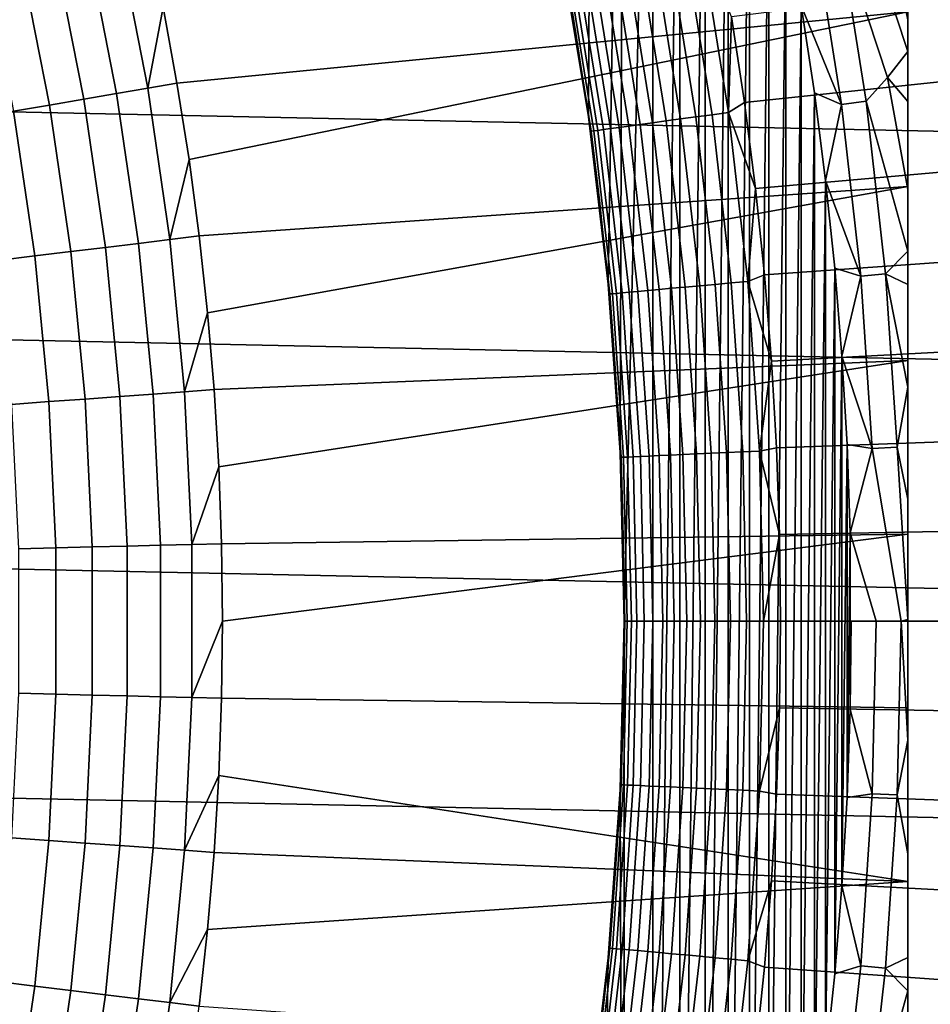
# Model space of a CAD drawing. Header units: metres. Extents: x -29 to 117, y -464 to 29.
# Tile 190 of 256: x 15.81 to 20.62, y -2.03 to 3.18. Entities that reach past the tile are written whole.
import ezdxf

# ---------------------------------------------------------------- set-up
doc = ezdxf.new("R2010")
doc.units = ezdxf.units.M
doc.layers.add('solid_24_501_056_XXX', color=7, linetype='CONTINUOUS')

msp = doc.modelspace()

# ---------------------------------------------------------------- linework, layer by layer
at = {"layer": 'solid_24_501_056_XXX'}
for points in [[(20.5, 7.98436, 129.791641), (20.5, 7.98436, 147.257355), (20.5, -7.98436, 147.257355), (20.5, -7.98436, 129.791641)], [(20.5, 7.978689, 129.621338), (20.5, 7.98436, 129.791641), (20.5, -7.98436, 129.791641), (20.5, -7.978689, 129.621338)], [(20.5, 7.98436, 147.257355), (20.5, 7.981005, 147.34343), (20.5, -7.98436, 147.257355)], [(20.5, 7.970665, 147.429871), (20.5, -7.981003, 147.34346), (20.5, -7.98436, 147.257355), (20.5, 7.981005, 147.34343)], [(20.5, -7.955085, 129.406357), (20.5, 7.961432, 129.450684), (20.5, 7.978689, 129.621338), (20.5, -7.961432, 129.450684)], [(20.5, -7.978689, 129.621338), (20.5, -7.961432, 129.450684), (20.5, 7.978689, 129.621338)], [(20.5, 7.963321, 147.471283), (20.5, -7.970655, 147.429932), (20.5, -7.981003, 147.34346), (20.5, 7.970665, 147.429871)], [(20.5, 7.953451, 147.516571), (20.5, -7.96332, 147.471283), (20.5, -7.970655, 147.429932), (20.5, 7.963321, 147.471283)], [(20.5, -7.932583, 129.279663), (20.5, 7.955085, 129.406357), (20.5, 7.961432, 129.450684), (20.5, -7.955085, 129.406357)], [(20.5, -7.89168, 129.10791), (20.5, 7.932584, 129.279663), (20.5, 7.955085, 129.406357), (20.5, -7.932583, 129.279663)], [(20.5, 7.928685, 147.60437), (20.5, -7.953424, 147.516678), (20.5, -7.96332, 147.471283), (20.5, 7.953451, 147.516571)], [(20.5, -7.866208, 129.020355), (20.5, 7.89168, 129.10791), (20.5, 7.932584, 129.279663), (20.5, -7.89168, 129.10791)], [(20.5, 7.899851, 147.684433), (20.5, -7.928636, 147.604523), (20.5, -7.953424, 147.516678), (20.5, 7.928685, 147.60437)], [(20.5, 7.896212, 147.69342), (20.5, -7.899852, 147.684433), (20.5, -7.928636, 147.604523), (20.5, 7.899851, 147.684433)], [(20.5, 7.855006, 147.784149), (20.5, -7.896134, 147.693619), (20.5, -7.899852, 147.684433), (20.5, 7.896212, 147.69342)], [(20.5, -7.838297, 128.935287), (20.5, 7.866208, 129.020355), (20.5, 7.89168, 129.10791), (20.5, -7.866208, 129.020355)], [(20.5, -7.772004, 128.761612), (20.5, 7.838297, 128.935287), (20.5, 7.866208, 129.020355), (20.5, -7.838297, 128.935287)], [(20.5, 7.804613, 147.876602), (20.5, -7.854891, 147.784378), (20.5, -7.896134, 147.693619), (20.5, 7.855006, 147.784149)], [(20.5, -7.715996, 128.636612), (20.5, 7.772004, 128.761612), (20.5, 7.838297, 128.935287), (20.5, -7.772004, 128.761612)], [(20.5, 7.79329, 147.895264), (20.5, -7.80446, 147.876862), (20.5, -7.854891, 147.784378), (20.5, 7.804613, 147.876602)], [(20.5, 7.743899, 147.971069), (20.5, -7.793289, 147.895264), (20.5, -7.80446, 147.876862), (20.5, 7.79329, 147.895264)], [(20.5, -7.691751, 128.5867), (20.5, 7.715996, 128.636612), (20.5, 7.772004, 128.761612), (20.5, -7.715996, 128.636612)], [(20.5, 7.671966, 148.067352), (20.5, -7.743721, 147.971329), (20.5, -7.793289, 147.895264), (20.5, 7.743899, 147.971069)], [(20.5, -7.597048, 128.410522), (20.5, 7.691751, 128.5867), (20.5, 7.715996, 128.636612), (20.5, -7.691751, 128.5867)], [(20.5, -7.50196, 128.256302), (20.5, 7.597048, 128.410522), (20.5, 7.691751, 128.5867), (20.5, -7.597048, 128.410522)], [(20.5, 7.642811, 148.102859), (20.5, -7.671778, 148.067581), (20.5, -7.743721, 147.971329), (20.5, 7.671966, 148.067352)], [(20.5, 7.588067, 148.165436), (20.5, -7.64281, 148.102859), (20.5, -7.671778, 148.067581), (20.5, 7.642811, 148.102859)], [(20.5, -7.486599, 128.232971), (20.5, 7.50196, 128.256302), (20.5, 7.597048, 128.410522), (20.5, -7.50196, 128.256302)], [(20.5, 7.588067, 148.165436), (20.5, -7.587895, 148.165619), (20.5, -7.64281, 148.102859)], [(20.5, 7.588067, 148.165436), (20.5, 7.491001, 148.264679), (20.5, -7.587895, 148.165619)], [(20.5, -7.359214, 128.054153), (20.5, 7.486599, 128.232971), (20.5, 7.50196, 128.256302), (20.5, -7.486599, 128.232971)], [(20.5, 7.491001, 148.264679), (20.5, -7.49085, 148.264816), (20.5, -7.587895, 148.165619)], [(20.5, 7.491001, 148.264679), (20.5, 7.446687, 148.30632), (20.5, -7.49085, 148.264816)], [(20.5, -7.219668, 127.880692), (20.5, 7.359214, 128.054153), (20.5, 7.486599, 128.232971), (20.5, -7.359214, 128.054153)], [(20.5, 7.446687, 148.30632), (20.5, -7.446687, 148.30632), (20.5, -7.49085, 148.264816)], [(20.5, 7.446687, 148.30632), (20.5, 7.380428, 148.364944), (20.5, -7.446687, 148.30632)], [(20.5, 7.380428, 148.364944), (20.5, -7.3803, 148.365051), (20.5, -7.446687, 148.30632)], [(20.5, 7.380428, 148.364944), (20.5, 7.255523, 148.465179), (20.5, -7.3803, 148.365051)], [(20.5, -7.214021, 127.874092), (20.5, 7.219668, 127.880692), (20.5, 7.359214, 128.054153), (20.5, -7.219668, 127.880692)], [(18.835306, 7.298701, 126.5), (18.81233, 2.663877, 126.5), (18.666765, 3.542825, 126.5)], [(18.99894, 6.861476, 126.5), (18.916512, 1.779112, 126.5), (18.81233, 2.663877, 126.5), (18.835306, 7.298701, 126.5)], [(20.5, 7.255523, 148.465179), (20.5, -7.25543, 148.46524), (20.5, -7.3803, 148.365051)], [(20.5, 7.255523, 148.465179), (20.5, 7.20267, 148.504456), (20.5, -7.25543, 148.46524)], [(20.5, -7.214021, 127.874092), (20.5, 7.214021, 127.874092), (20.5, 7.219668, 127.880692)], [(20.5, -7.048509, 127.693161), (20.5, 7.048509, 127.693161), (20.5, 7.214021, 127.874092)], [(20.5, -7.214021, 127.874092), (20.5, -7.048509, 127.693161), (20.5, 7.214021, 127.874092)], [(20.5, 7.20267, 148.504456), (20.5, -7.202671, 148.504456), (20.5, -7.25543, 148.46524)], [(20.5, 7.20267, 148.504456), (20.5, 7.116039, 148.56517), (20.5, -7.202671, 148.504456)], [(20.5, 7.116039, 148.56517), (20.5, -7.115989, 148.565216), (20.5, -7.202671, 148.504456)], [(20.5, 7.116039, 148.56517), (20.5, 6.961066, 148.664291), (20.5, -7.115989, 148.565216)], [(20.5, 7.048509, 127.693161), (20.5, -6.862637, 127.511368), (20.5, 6.862637, 127.511368)], [(20.5, -7.048509, 127.693161), (20.5, -6.862637, 127.511368), (20.5, 7.048509, 127.693161)], [(20.5, 6.961066, 148.664291), (20.5, -6.961056, 148.664291), (20.5, -7.115989, 148.565216)], [(20.5, 6.961066, 148.664291), (20.5, 6.907518, 148.696198), (20.5, -6.961056, 148.664291)], [(20.5, 6.907518, 148.696198), (20.5, -6.907519, 148.696198), (20.5, -6.961056, 148.664291)], [(20.5, 6.907518, 148.696198), (20.5, 6.790088, 148.762192), (20.5, -6.907519, 148.696198)], [(18.99894, 6.861476, 126.5), (18.979097, 0.890888, 126.5), (18.916512, 1.779112, 126.5)], [(19.15242, 6.420645, 126.5), (19, 0, 126.5), (18.979097, 0.890888, 126.5), (18.99894, 6.861476, 126.5)], [(20.5, 6.862637, 127.511368), (20.5, -6.862637, 127.511368), (20.5, -6.768237, 127.432182)], [(20.5, 6.768234, 127.432182), (20.5, 6.862637, 127.511368), (20.5, -6.768237, 127.432182)], [(20.5, 6.790088, 148.762192), (20.5, -6.790113, 148.762177), (20.5, -6.907519, 148.696198)], [(20.5, 6.790088, 148.762192), (20.5, 6.602488, 148.858505), (20.5, -6.790113, 148.762177)], [(20.5, 6.768234, 127.432182), (20.5, -6.768237, 127.432182), (20.5, -6.709613, 127.389404)], [(20.5, 6.768234, 127.432182), (20.5, -6.709613, 127.389404), (20.5, 6.709613, 127.389404)], [(20.5, 6.709613, 127.389404), (20.5, -6.709613, 127.389404), (20.5, -6.658244, 127.354851)], [(20.5, 6.658237, 127.354851), (20.5, 6.709613, 127.389404), (20.5, -6.658244, 127.354851)], [(20.5, 6.658237, 127.354851), (20.5, -6.658244, 127.354851), (20.5, -6.532505, 127.279572)], [(20.5, 6.532489, 127.279564), (20.5, 6.658237, 127.354851), (20.5, -6.532505, 127.279572)], [(20.5, 6.602488, 148.858505), (20.5, -6.602546, 148.85849), (20.5, -6.790113, 148.762177)], [(20.5, 6.602488, 148.858505), (20.5, 6.556567, 148.880569), (20.5, -6.602546, 148.85849)], [(20.5, 6.556567, 148.880569), (20.5, -6.556568, 148.880569), (20.5, -6.602546, 148.85849)], [(20.5, 6.556567, 148.880569), (20.5, 6.39737, 148.952667), (20.5, -6.556568, 148.880569)], [(20.5, 6.532489, 127.279564), (20.5, -6.532505, 127.279572), (20.5, -6.516123, 127.270576)], [(20.5, 6.532489, 127.279564), (20.5, -6.516123, 127.270576), (20.5, 6.516123, 127.270576)], [(20.5, 6.516123, 127.270576), (20.5, -6.516123, 127.270576), (20.5, -6.39076, 127.206665)], [(20.5, 6.390735, 127.20665), (20.5, 6.516123, 127.270576), (20.5, -6.39076, 127.206665)], [(19.15242, -6.420645, 126.5), (18.99894, -6.861476, 126.5), (19, 0, 126.5), (19.15242, 6.420645, 126.5)], [(19.15242, 6.420645, 126.5), (19.295582, 5.976651, 126.5), (19.15242, -6.420645, 126.5)], [(20.5, 6.39737, 148.952667), (20.5, -6.397454, 148.952637), (20.5, -6.556568, 148.880569)], [(20.5, 6.39737, 148.952667), (20.5, -6.17453, 149.044434), (20.5, -6.397454, 148.952637)], [(20.5, 6.39737, 148.952667), (20.5, 6.174427, 149.044464), (20.5, -6.17453, 149.044434)], [(20.5, 6.390735, 127.20665), (20.5, -6.39076, 127.206665), (20.5, -6.282278, 127.157463)], [(20.5, 6.282278, 127.157463), (20.5, 6.390735, 127.20665), (20.5, -6.282278, 127.157463)], [(20.5, 6.282278, 127.157463), (20.5, -6.282278, 127.157463), (20.5, -6.232512, 127.136429)], [(20.5, 6.232473, 127.136414), (20.5, 6.282278, 127.157463), (20.5, -6.232512, 127.136429)], [(20.5, 6.232473, 127.136414), (20.5, -6.232512, 127.136429), (20.5, -6.057227, 127.069077)], [(20.5, 6.057171, 127.069054), (20.5, 6.232473, 127.136414), (20.5, -6.057227, 127.069077)], [(20.5, 6.174427, 149.044464), (20.5, 6.142985, 149.05661), (20.5, -6.17453, 149.044434)], [(20.5, 6.142985, 149.05661), (20.5, -6.142985, 149.05661), (20.5, -6.17453, 149.044434)], [(20.5, 6.142985, 149.05661), (20.5, 5.932414, 149.133255), (20.5, -6.142985, 149.05661)], [(20.5, 6.057171, 127.069054), (20.5, -6.057227, 127.069077), (20.5, -6.00567, 127.050964)], [(20.5, 6.057171, 127.069054), (20.5, -6.00567, 127.050964), (20.5, 6.00567, 127.050964)], [(20.5, 6.00567, 127.050964), (20.5, -6.00567, 127.050964), (20.5, -5.864361, 127.004784)], [(20.5, 5.864286, 127.004761), (20.5, 6.00567, 127.050964), (20.5, -5.864361, 127.004784)], [(19.295582, 5.976651, 126.5), (19.295582, -5.976651, 126.5), (19.15242, -6.420645, 126.5)], [(19.295582, 5.976651, 126.5), (19.428537, 5.529148, 126.5), (19.295582, -5.976651, 126.5)], [(20.5, 5.932414, 149.133255), (20.5, -5.932521, 149.133209), (20.5, -6.142985, 149.05661)], [(20.5, 5.932414, 149.133255), (20.5, -5.671124, 149.218842), (20.5, -5.932521, 149.133209)], [(20.5, 5.932414, 149.133255), (20.5, 5.671026, 149.218872), (20.5, -5.671124, 149.218842)], [(20.5, 5.864286, 127.004761), (20.5, -5.864361, 127.004784), (20.5, -5.682843, 126.95192)], [(20.5, 5.682842, 126.95192), (20.5, 5.864286, 127.004761), (20.5, -5.682843, 126.95192)], [(20.5, 5.682842, 126.95192), (20.5, -5.682843, 126.95192), (20.5, -5.653031, 126.94384)], [(20.5, 5.652938, 126.94381), (20.5, 5.682842, 126.95192), (20.5, -5.653031, 126.94384)], [(20.5, 5.671026, 149.218872), (20.5, 5.656203, 149.223434), (20.5, -5.671124, 149.218842)], [(20.5, 5.656203, 149.223434), (20.5, -5.656203, 149.223434), (20.5, -5.671124, 149.218842)], [(20.5, 5.656203, 149.223434), (20.5, 5.388566, 149.300659), (20.5, -5.656203, 149.223434)], [(20.5, 5.652938, 126.94381), (20.5, -5.653031, 126.94384), (20.5, -5.422383, 126.886475)], [(20.5, 5.422271, 126.886452), (20.5, 5.652938, 126.94381), (20.5, -5.422383, 126.886475)], [(19.428537, 5.529148, 126.5), (19.428537, -5.529148, 126.5), (19.295582, -5.976651, 126.5)], [(19.428537, 5.529148, 126.5), (19.551121, 5.078738, 126.5), (19.428537, -5.529148, 126.5)], [(20.5, 5.422271, 126.886452), (20.5, -5.422383, 126.886475), (20.5, -5.308251, 126.861031)], [(20.5, 5.422271, 126.886452), (20.5, -5.308251, 126.861031), (20.5, 5.308252, 126.861031)], [(20.5, 5.388566, 149.300659), (20.5, 5.08529, 149.378677), (20.5, -5.388628, 149.300629)], [(20.5, 5.388566, 149.300659), (20.5, -5.388628, 149.300629), (20.5, -5.656203, 149.223434)], [(20.5, 5.308252, 126.861031), (20.5, -5.308251, 126.861031), (20.5, -5.171655, 126.832916)], [(20.5, 5.17152, 126.832886), (20.5, 5.308252, 126.861031), (20.5, -5.171655, 126.832916)], [(20.5, 5.17152, 126.832886), (20.5, -5.171655, 126.832916), (20.5, -4.899899, 126.783401)], [(20.5, 4.899739, 126.783371), (20.5, 5.17152, 126.832886), (20.5, -4.899899, 126.783401)], [(19.551121, 5.078738, 126.5), (19.551121, -5.078738, 126.5), (19.428537, -5.529148, 126.5)], [(19.551121, 5.078738, 126.5), (19.663187, 4.625897, 126.5), (19.551121, -5.078738, 126.5)], [(20.5, -5.08529, 149.378677), (20.5, 5.08529, 149.378677), (20.5, 4.148526, 149.584457)], [(20.5, -5.388628, 149.300629), (20.5, 5.08529, 149.378677), (20.5, -5.08529, 149.378677)], [(20.5, 4.899739, 126.783371), (20.5, -4.899899, 126.783401), (20.5, -4.874525, 126.779175)], [(20.5, 4.899739, 126.783371), (20.5, -4.874525, 126.779175), (20.5, 4.874526, 126.779175)], [(20.5, 4.874526, 126.779175), (20.5, -4.874525, 126.779175), (20.5, -4.605736, 126.738159)], [(20.5, 4.605543, 126.738136), (20.5, 4.874526, 126.779175), (20.5, -4.605736, 126.738159)], [(28.798632, 2.418251, -99.5), (-28.672085, 3.622384, -99.5), (-28.495304, 4.819527, -99.5), (28.672085, 3.622384, -99.5)], [(19.663187, 4.625897, 126.5), (19.663187, -4.625897, 126.5), (19.551121, -5.078738, 126.5)], [(19.663187, 4.625897, 126.5), (19.764828, 4.170264, 126.5), (19.663187, -4.625897, 126.5)], [(20.5, 4.605543, 126.738136), (20.5, -4.605736, 126.738159), (20.5, -4.367103, 126.706787)], [(20.5, 4.367104, 126.706787), (20.5, 4.605543, 126.738136), (20.5, -4.367103, 126.706787)], [(20.5, 4.367104, 126.706787), (20.5, -4.367103, 126.706787), (20.5, -4.287942, 126.697327)], [(20.5, 4.287703, 126.697304), (20.5, 4.367104, 126.706787), (20.5, -4.287942, 126.697327)], [(20.5, 4.287703, 126.697304), (20.5, -4.287942, 126.697327), (20.5, -3.945167, 126.661034)], [(20.5, 3.944861, 126.661011), (20.5, 4.287703, 126.697304), (20.5, -3.945167, 126.661034)], [(19.764828, 4.170264, 126.5), (19.764828, -4.170264, 126.5), (19.663187, -4.625897, 126.5)], [(19.764828, 4.170264, 126.5), (19.855923, 3.71244, 126.5), (19.764828, -4.170264, 126.5)], [(20.5, 3.219343, 149.748764), (20.5, 4.148526, 149.584457), (16.56423, 3.242855, 153.621323), (16.637753, 2.841654, 153.621323)], [(20.5, -4.148525, 149.584457), (20.5, 4.148526, 149.584457), (20.5, 3.219343, 149.748764)], [(20.5, -5.08529, 149.378677), (20.5, 4.148526, 149.584457), (20.5, -4.148525, 149.584457)], [(20.5, 3.175652, 126.602325), (20.5, 3.009628, 126.592926), (20.242182, 3.789505, 126.552628), (20.347321, 3.913997, 126.593147)], [(20.5, 3.175652, 126.602325), (20.347321, 3.913997, 126.593147), (20.5, 3.574846, 126.629356)], [(20.5, 3.944861, 126.661011), (20.5, -3.945167, 126.661034), (20.5, -3.762583, 126.644547)], [(20.5, 3.944861, 126.661011), (20.5, -3.762583, 126.644547), (20.5, 3.762584, 126.644547)], [(20.5, 3.009628, 126.592926), (20.392555, 2.872268, 126.552628), (20.135374, 3.654032, 126.52346), (20.242182, 3.789505, 126.552628)], [(20.5, 3.762584, 126.644547), (20.5, -3.762583, 126.644547), (20.5, -3.57524, 126.629387)], [(20.5, 3.574846, 126.629356), (20.5, 3.762584, 126.644547), (20.5, -3.57524, 126.629387)], [(19.855923, 3.71244, 126.5), (19.855923, -3.71244, 126.5), (19.764828, -4.170264, 126.5)], [(19.855923, 3.71244, 126.5), (19.936356, 3.252927, 126.5), (19.855923, -3.71244, 126.5)], [(16.327991, 3.608331, 153.767242), (16.483253, 2.815257, 153.767242), (16.56423, 3.242855, 153.621323), (16.481033, 3.642163, 153.621323)], [(20.148561, 2.729308, 126.505867), (20.005823, 3.630522, 126.505867), (20.135374, 3.654032, 126.52346), (20.279037, 2.746982, 126.52346)], [(20.279037, 2.746982, 126.52346), (20.135374, 3.654032, 126.52346), (20.392555, 2.872268, 126.552628)], [(28.874641, 1.210391, -99.5), (-28.798632, 2.418251, -99.5), (-28.672085, 3.622384, -99.5), (28.798632, 2.418251, -99.5)], [(16.483253, 2.815257, 153.767242), (16.327991, 3.608331, 153.767242), (16.165003, 3.572312, 153.901749), (16.318716, 2.787154, 153.901749)], [(20.005823, 3.630522, 126.505867), (20.148561, 2.729308, 126.505867), (19.936356, 3.252927, 126.5)], [(16.318716, 2.787154, 153.901749), (16.165003, 3.572312, 153.901749), (15.993052, 3.534312, 154.023987), (16.14513, 2.757507, 154.023987)], [(18.744711, 3.104156, 124.839096), (18.666792, 3.542725, 124.839096), (18.666765, 3.542825, 126.5), (18.81233, 2.663877, 126.5)], [(18.690029, 3.441992, 124.746147), (18.666792, 3.542725, 124.839096), (18.744711, 3.104156, 124.839096)], [(19.380342, 2.663767, 123.939857), (19.239017, 3.543095, 123.939857), (19.1586, 3.528285, 123.984459), (19.299334, 2.652632, 123.984459)], [(19.465111, 2.675418, 123.903053), (19.323168, 3.558592, 123.903053), (19.239017, 3.543095, 123.939857), (19.380342, 2.663767, 123.939857)], [(19.552904, 2.687485, 123.874374), (19.41032, 3.574642, 123.874374), (19.323168, 3.558592, 123.903053), (19.465111, 2.675418, 123.903053)], [(19.552904, 2.687485, 123.874374), (19.567734, 3.191868, 123.854294), (19.41032, 3.574642, 123.874374)], [(20.5, 3.574846, 126.629356), (20.5, -3.57524, 126.629387), (20.5, -3.176203, 126.602356)], [(20.5, 3.175652, 126.602325), (20.5, 3.574846, 126.629356), (20.5, -3.176203, 126.602356)], [(15.963383, 2.726465, 154.133347), (15.813016, 3.494526, 154.133347), (15.625815, 3.453157, 154.229248), (15.774402, 2.694188, 154.229248)], [(16.14513, 2.757507, 154.023987), (15.993052, 3.534312, 154.023987), (15.813016, 3.494526, 154.133347), (15.963383, 2.726465, 154.133347)], [(19.085697, 2.623269, 124.160889), (18.94652, 3.489228, 124.160889), (18.887596, 3.478376, 124.232208), (19.02634, 2.61511, 124.232208)], [(19.151369, 2.632295, 124.095459), (19.011715, 3.501234, 124.095459), (18.94652, 3.489228, 124.160889), (19.085697, 2.623269, 124.160889)], [(19.222788, 2.642112, 124.036476), (19.082613, 3.514291, 124.036476), (19.011715, 3.501234, 124.095459), (19.151369, 2.632295, 124.095459)], [(19.299334, 2.652632, 123.984459), (19.1586, 3.528285, 123.984459), (19.082613, 3.514291, 124.036476), (19.222788, 2.642112, 124.036476)], [(18.840168, 2.589522, 124.653915), (18.702784, 3.444341, 124.653915), (18.690029, 3.441992, 124.746147), (18.827322, 2.587756, 124.746147)], [(18.827322, 2.587756, 124.746147), (18.690029, 3.441992, 124.746147), (18.744711, 3.104156, 124.839096), (18.81233, 2.663881, 124.839096)], [(18.861462, 2.592448, 124.563286), (18.723921, 3.448233, 124.563286), (18.702784, 3.444341, 124.653915), (18.840168, 2.589522, 124.653915)], [(18.891016, 2.59651, 124.475044), (18.75326, 3.453636, 124.475044), (18.723921, 3.448233, 124.563286), (18.861462, 2.592448, 124.563286)], [(18.928576, 2.601673, 124.389969), (18.790545, 3.460503, 124.389969), (18.75326, 3.453636, 124.475044), (18.891016, 2.59651, 124.475044)], [(18.973814, 2.607891, 124.308784), (18.835453, 3.468774, 124.308784), (18.790545, 3.460503, 124.389969), (18.928576, 2.601673, 124.389969)], [(19.02634, 2.61511, 124.232208), (18.887596, 3.478376, 124.232208), (18.835453, 3.468774, 124.308784), (18.973814, 2.607891, 124.308784)], [(20.951303, 2.879401, 123.621208), (20.880333, 3.355561, 123.621208), (19.567734, 3.191868, 123.854294), (19.63624, 2.73904, 123.854294)], [(16.483253, 2.815257, 153.767242), (16.637753, 2.841654, 153.621323), (16.56423, 3.242855, 153.621323)], [(19.936356, 3.252927, 126.5), (19.936356, -3.252927, 126.5), (19.855923, -3.71244, 126.5)], [(19.936356, 3.252927, 126.5), (20.006197, 2.791353, 126.5), (19.936356, -3.252927, 126.5)], [(20.148561, 2.729308, 126.505867), (20.006197, 2.791353, 126.5), (19.936356, 3.252927, 126.5)], [(20.5, 3.219343, 149.748764), (16.637753, 2.841654, 153.621323), (16.701561, 2.438793, 153.621323)], [(20.5, 2.295766, 149.871857), (20.5, 3.219343, 149.748764), (16.701561, 2.438793, 153.621323), (16.755613, 2.034509, 153.621323)], [(19.552904, 2.687485, 123.874374), (19.63624, 2.73904, 123.854294), (19.567734, 3.191868, 123.854294)], [(20.5, -3.219342, 149.748764), (20.5, 3.219343, 149.748764), (20.5, 2.295766, 149.871857)], [(20.5, -4.148525, 149.584457), (20.5, 3.219343, 149.748764), (20.5, -3.219342, 149.748764)], [(20.5, 3.175652, 126.602325), (20.5, -3.176203, 126.602356), (20.5, -3.009668, 126.592926)], [(20.5, 3.175652, 126.602325), (20.5, -3.009668, 126.592926), (20.5, 3.009628, 126.592926)], [(18.81233, 2.663881, 124.839096), (18.744711, 3.104156, 124.839096), (18.81233, 2.663877, 126.5)], [(20.5, 2.745311, 126.579895), (20.392555, 2.872268, 126.552628), (20.5, 3.009628, 126.592926)], [(20.5, 3.009628, 126.592926), (20.5, -3.009668, 126.592926), (20.5, -2.746051, 126.579926)], [(20.5, 2.745311, 126.579895), (20.5, 3.009628, 126.592926), (20.5, -2.746051, 126.579926)], [(21.011417, 2.401756, 123.621208), (20.951303, 2.879401, 123.621208), (19.63624, 2.73904, 123.854294), (19.694265, 2.284754, 123.854294)], [(20.5, 2.280779, 126.561913), (20.5, 1.95344, 126.552353), (20.279037, 2.746982, 126.52346), (20.392555, 2.872268, 126.552628)], [(20.5, 2.280779, 126.561913), (20.392555, 2.872268, 126.552628), (20.5, 2.745311, 126.579895)], [(16.600019, 2.015607, 153.767242), (16.483253, 2.815257, 153.767242), (16.318716, 2.787154, 153.901749), (16.434317, 1.995487, 153.901749)], [(16.483253, 2.815257, 153.767242), (16.600019, 2.015607, 153.767242), (16.701561, 2.438793, 153.621323), (16.637753, 2.841654, 153.621323)], [(16.259501, 1.974261, 154.023987), (16.14513, 2.757507, 154.023987), (15.963383, 2.726465, 154.133347), (16.076466, 1.952036, 154.133347)], [(16.434317, 1.995487, 153.901749), (16.318716, 2.787154, 153.901749), (16.14513, 2.757507, 154.023987), (16.259501, 1.974261, 154.023987)], [(20.006197, 2.791353, 126.5), (20.006197, -2.791353, 126.5), (19.936356, -3.252927, 126.5)], [(20.006197, 2.791353, 126.5), (20.065365, 2.328313, 126.5), (20.006197, -2.791353, 126.5)], [(20.148561, 2.729308, 126.505867), (20.065365, 2.328313, 126.5), (20.006197, 2.791353, 126.5)], [(16.076466, 1.952036, 154.133347), (15.963383, 2.726465, 154.133347), (15.774402, 2.694188, 154.229248), (15.886147, 1.928927, 154.229248)], [(19.552904, 2.687485, 123.874374), (19.694265, 2.284754, 123.854294), (19.63624, 2.73904, 123.854294)], [(20.148561, 2.729308, 126.505867), (20.250723, 1.822598, 126.505867), (20.065365, 2.328313, 126.5)], [(20.250723, 1.822598, 126.505867), (20.148561, 2.729308, 126.505867), (20.279037, 2.746982, 126.52346), (20.381861, 1.834401, 126.52346)], [(20.381861, 1.834401, 126.52346), (20.279037, 2.746982, 126.52346), (20.5, 1.95344, 126.552353)], [(20.5, 2.745311, 126.579895), (20.5, -2.746051, 126.579926), (20.5, -2.281609, 126.561935)], [(20.5, 2.280779, 126.561913), (20.5, 2.745311, 126.579895), (20.5, -2.281609, 126.561935)], [(15.886147, 1.928927, 154.229248), (15.774402, 2.694188, 154.229248), (15.579153, 2.660841, 154.311218), (15.689514, 1.905052, 154.311218)], [(18.869608, 2.222142, 124.839096), (18.81233, 2.663881, 124.839096), (18.81233, 2.663877, 126.5), (18.916512, 1.779112, 126.5)], [(18.827322, 2.587756, 124.746147), (18.81233, 2.663881, 124.839096), (18.869608, 2.222142, 124.839096)], [(19.481499, 1.778918, 123.939857), (19.380342, 2.663767, 123.939857), (19.299334, 2.652632, 123.984459), (19.400066, 1.771482, 123.984459)], [(19.56671, 1.786699, 123.903053), (19.465111, 2.675418, 123.903053), (19.380342, 2.663767, 123.939857), (19.481499, 1.778918, 123.939857)], [(19.654961, 1.794757, 123.874374), (19.552904, 2.687485, 123.874374), (19.465111, 2.675418, 123.903053), (19.56671, 1.786699, 123.903053)], [(19.654961, 1.794757, 123.874374), (19.694265, 2.284754, 123.854294), (19.552904, 2.687485, 123.874374)], [(19.027372, 1.73745, 124.389969), (18.928576, 2.601673, 124.389969), (18.891016, 2.59651, 124.475044), (18.989618, 1.734002, 124.475044)], [(19.072847, 1.741603, 124.308784), (18.973814, 2.607891, 124.308784), (18.928576, 2.601673, 124.389969), (19.027372, 1.73745, 124.389969)], [(19.125648, 1.746424, 124.232208), (19.02634, 2.61511, 124.232208), (18.973814, 2.607891, 124.308784), (19.072847, 1.741603, 124.308784)], [(19.185314, 1.751872, 124.160889), (19.085697, 2.623269, 124.160889), (19.02634, 2.61511, 124.232208), (19.125648, 1.746424, 124.232208)], [(19.251329, 1.7579, 124.095459), (19.151369, 2.632295, 124.095459), (19.085697, 2.623269, 124.160889), (19.185314, 1.751872, 124.160889)], [(19.323122, 1.764456, 124.036476), (19.222788, 2.642112, 124.036476), (19.151369, 2.632295, 124.095459), (19.251329, 1.7579, 124.095459)], [(19.400066, 1.771482, 123.984459), (19.299334, 2.652632, 123.984459), (19.222788, 2.642112, 124.036476), (19.323122, 1.764456, 124.036476)], [(18.938505, 1.729335, 124.653915), (18.840168, 2.589522, 124.653915), (18.827322, 2.587756, 124.746147), (18.925591, 1.728156, 124.746147)], [(18.925591, 1.728156, 124.746147), (18.827322, 2.587756, 124.746147), (18.869608, 2.222142, 124.839096), (18.916513, 1.779181, 124.839096)], [(18.959909, 1.73129, 124.563286), (18.861462, 2.592448, 124.563286), (18.840168, 2.589522, 124.653915), (18.938505, 1.729335, 124.653915)], [(18.989618, 1.734002, 124.475044), (18.891016, 2.59651, 124.475044), (18.861462, 2.592448, 124.563286), (18.959909, 1.73129, 124.563286)], [(28.9, 0, -99.5), (-28.874641, 1.210391, -99.5), (-28.798632, 2.418251, -99.5), (28.874641, 1.210391, -99.5)], [(16.600019, 2.015607, 153.767242), (16.755613, 2.034509, 153.621323), (16.701561, 2.438793, 153.621323)], [(21.060642, 1.922879, 123.621208), (21.011417, 2.401756, 123.621208), (19.694265, 2.284754, 123.854294), (19.741785, 1.829256, 123.854294)], [(20.5, 2.295766, 149.871857), (16.755613, 2.034509, 153.621323), (16.799883, 1.629036, 153.621323)], [(20.5, 1.376059, 149.953873), (20.5, 2.295766, 149.871857), (16.799883, 1.629036, 153.621323), (16.834341, 1.222611, 153.621323)], [(20.065365, 2.328313, 126.5), (20.065365, -2.328313, 126.5), (20.006197, -2.791353, 126.5)], [(20.065365, 2.328313, 126.5), (20.113779, 1.864333, 126.5), (20.065365, -2.328313, 126.5)], [(20.250723, 1.822598, 126.505867), (20.113779, 1.864333, 126.5), (20.065365, 2.328313, 126.5)], [(20.5, -2.295766, 149.871857), (20.5, 2.295766, 149.871857), (20.5, 1.376059, 149.953873)], [(20.5, -3.219342, 149.748764), (20.5, 2.295766, 149.871857), (20.5, -2.295766, 149.871857)], [(19.654961, 1.794757, 123.874374), (19.741785, 1.829256, 123.854294), (19.694265, 2.284754, 123.854294)], [(20.5, 2.280779, 126.561913), (20.5, -2.281609, 126.561935), (20.5, -1.953666, 126.552361)], [(20.5, 2.280779, 126.561913), (20.5, -1.953666, 126.552361), (20.5, 1.95344, 126.552353)], [(18.916513, 1.779181, 124.839096), (18.869608, 2.222142, 124.839096), (18.916512, 1.779112, 126.5)], [(16.600019, 2.015607, 153.767242), (16.678015, 1.211251, 153.767242), (16.799883, 1.629036, 153.621323), (16.755613, 2.034509, 153.621323)], [(16.511534, 1.19916, 153.901749), (16.434317, 1.995487, 153.901749), (16.259501, 1.974261, 154.023987), (16.335896, 1.186404, 154.023987)], [(16.678015, 1.211251, 153.767242), (16.600019, 2.015607, 153.767242), (16.434317, 1.995487, 153.901749), (16.511534, 1.19916, 153.901749)], [(15.960788, 1.159161, 154.229248), (15.886147, 1.928927, 154.229248), (15.689514, 1.905052, 154.311218), (15.763231, 1.144814, 154.311218)], [(16.152002, 1.173048, 154.133347), (16.076466, 1.952036, 154.133347), (15.886147, 1.928927, 154.229248), (15.960788, 1.159161, 154.229248)], [(16.335896, 1.186404, 154.023987), (16.259501, 1.974261, 154.023987), (16.076466, 1.952036, 154.133347), (16.152002, 1.173048, 154.133347)], [(20.381861, 1.834401, 126.52346), (20.5, 1.95344, 126.552353), (20.5, 1.778974, 126.548149)], [(20.5, 1.95344, 126.552353), (20.5, -1.953666, 126.552361), (20.5, -1.777977, 126.548126)], [(20.5, 1.95344, 126.552353), (20.5, -1.777977, 126.548126), (20.5, 1.778974, 126.548149)], [(21.098953, 1.443016, 123.621208), (21.060642, 1.922879, 123.621208), (19.741785, 1.829256, 123.854294), (19.778769, 1.372789, 123.854294)], [(19.654961, 1.794757, 123.874374), (19.778769, 1.372789, 123.854294), (19.741785, 1.829256, 123.854294)], [(20.113779, 1.864333, 126.5), (20.113779, -1.864333, 126.5), (20.065365, -2.328313, 126.5)], [(20.113779, 1.864333, 126.5), (20.151482, 1.399036, 126.5), (20.113779, -1.864333, 126.5)], [(20.250723, 1.822598, 126.505867), (20.151482, 1.399036, 126.5), (20.113779, 1.864333, 126.5)], [(20.250723, 1.822598, 126.505867), (20.312101, 0.912218, 126.505867), (20.151482, 1.399036, 126.5)], [(20.312101, 0.912218, 126.505867), (20.250723, 1.822598, 126.505867), (20.381861, 1.834401, 126.52346), (20.443638, 0.918125, 126.52346)], [(20.381861, 1.834401, 126.52346), (20.5, 1.778974, 126.548149), (20.5, 1.235846, 126.538399)], [(20.443638, 0.918125, 126.52346), (20.381861, 1.834401, 126.52346), (20.5, 1.235846, 126.538399)], [(18.953024, 1.335242, 124.839096), (18.916513, 1.779181, 124.839096), (18.916512, 1.779112, 126.5), (18.979097, 0.890888, 126.5)], [(18.925591, 1.728156, 124.746147), (18.916513, 1.779181, 124.839096), (18.953024, 1.335242, 124.839096)], [(19.46059, 0.88666, 123.984459), (19.400066, 1.771482, 123.984459), (19.323122, 1.764456, 124.036476), (19.383406, 0.883143, 124.036476)], [(19.542276, 0.890382, 123.939857), (19.481499, 1.778918, 123.939857), (19.400066, 1.771482, 123.984459), (19.46059, 0.88666, 123.984459)], [(19.627752, 0.894276, 123.903053), (19.56671, 1.786699, 123.903053), (19.481499, 1.778918, 123.939857), (19.542276, 0.890382, 123.939857)], [(19.71628, 0.898309, 123.874374), (19.654961, 1.794757, 123.874374), (19.56671, 1.786699, 123.903053), (19.627752, 0.894276, 123.903053)], [(19.71628, 0.898309, 123.874374), (19.778769, 1.372789, 123.854294), (19.654961, 1.794757, 123.874374)], [(20.5, 1.778974, 126.548149), (20.5, -1.777977, 126.548126), (20.5, -1.230222, 126.538322)], [(20.5, 1.778974, 126.548149), (20.5, -1.230222, 126.538322), (20.5, 1.235846, 126.538399)], [(18.997589, 0.865565, 124.653915), (18.938505, 1.729335, 124.653915), (18.925591, 1.728156, 124.746147), (18.984634, 0.864974, 124.746147)], [(18.925591, 1.728156, 124.746147), (18.953024, 1.335242, 124.839096), (18.979116, 0.89057, 124.839096)], [(18.984634, 0.864974, 124.746147), (18.925591, 1.728156, 124.746147), (18.979116, 0.89057, 124.839096)], [(19.01906, 0.866543, 124.563286), (18.959909, 1.73129, 124.563286), (18.938505, 1.729335, 124.653915), (18.997589, 0.865565, 124.653915)], [(19.048861, 0.867901, 124.475044), (18.989618, 1.734002, 124.475044), (18.959909, 1.73129, 124.563286), (19.01906, 0.866543, 124.563286)], [(19.086735, 0.869626, 124.389969), (19.027372, 1.73745, 124.389969), (18.989618, 1.734002, 124.475044), (19.048861, 0.867901, 124.475044)], [(19.132351, 0.871705, 124.308784), (19.072847, 1.741603, 124.308784), (19.027372, 1.73745, 124.389969), (19.086735, 0.869626, 124.389969)], [(19.185316, 0.874118, 124.232208), (19.125648, 1.746424, 124.232208), (19.072847, 1.741603, 124.308784), (19.132351, 0.871705, 124.308784)], [(19.245169, 0.876845, 124.160889), (19.185314, 1.751872, 124.160889), (19.125648, 1.746424, 124.232208), (19.185316, 0.874118, 124.232208)], [(19.31139, 0.879862, 124.095459), (19.251329, 1.7579, 124.095459), (19.185314, 1.751872, 124.160889), (19.245169, 0.876845, 124.160889)], [(19.383406, 0.883143, 124.036476), (19.323122, 1.764456, 124.036476), (19.251329, 1.7579, 124.095459), (19.31139, 0.879862, 124.095459)], [(16.678015, 1.211251, 153.767242), (16.834341, 1.222611, 153.621323), (16.799883, 1.629036, 153.621323)], [(21.126331, 0.962416, 123.621208), (21.098953, 1.443016, 123.621208), (19.778769, 1.372789, 123.854294), (19.805199, 0.915594, 123.854294)], [(20.5, 1.376059, 149.953873), (16.834341, 1.222611, 153.621323), (16.858969, 0.815473, 153.621323)], [(20.5, 0.458472, 149.994873), (20.5, 1.376059, 149.953873), (16.858969, 0.815473, 153.621323), (16.873751, 0.407859, 153.621323)], [(19.71628, 0.898309, 123.874374), (19.805199, 0.915594, 123.854294), (19.778769, 1.372789, 123.854294)], [(20.151482, 1.399036, 126.5), (20.151482, -1.399036, 126.5), (20.113779, -1.864333, 126.5)], [(20.151482, 1.399036, 126.5), (20.178438, 0.933004, 126.5), (20.151482, -1.399036, 126.5)], [(20.312101, 0.912218, 126.505867), (20.178438, 0.933004, 126.5), (20.151482, 1.399036, 126.5)], [(20.5, -1.376058, 149.953873), (20.5, 1.376059, 149.953873), (20.5, 0.458472, 149.994873)], [(20.5, -2.295766, 149.871857), (20.5, 1.376059, 149.953873), (20.5, -1.376058, 149.953873)], [(18.979116, 0.89057, 124.839096), (18.953024, 1.335242, 124.839096), (18.979097, 0.890888, 126.5)], [(28.874641, -1.210391, -99.5), (-28.9, 0, -99.5), (-28.874641, 1.210391, -99.5), (28.9, 0, -99.5)], [(16.550186, 0.400031, 153.901749), (16.511534, 1.19916, 153.901749), (16.335896, 1.186404, 154.023987), (16.37414, 0.395776, 154.023987)], [(16.717058, 0.404065, 153.767242), (16.678015, 1.211251, 153.767242), (16.511534, 1.19916, 153.901749), (16.550186, 0.400031, 153.901749)], [(16.678015, 1.211251, 153.767242), (16.717058, 0.404065, 153.767242), (16.858969, 0.815473, 153.621323), (16.834341, 1.222611, 153.621323)], [(20.443638, 0.918125, 126.52346), (20.5, 1.235846, 126.538399), (20.5, 0.643701, 126.532394)], [(20.5, 1.235846, 126.538399), (20.5, -1.230222, 126.538322), (20.5, 0.643701, 126.532394)], [(15.998153, 0.386688, 154.229248), (15.960788, 1.159161, 154.229248), (15.763231, 1.144814, 154.311218), (15.800134, 0.381902, 154.311218)], [(16.189814, 0.391321, 154.133347), (16.152002, 1.173048, 154.133347), (15.960788, 1.159161, 154.229248), (15.998153, 0.386688, 154.229248)], [(16.37414, 0.395776, 154.023987), (16.335896, 1.186404, 154.023987), (16.152002, 1.173048, 154.133347), (16.189814, 0.391321, 154.133347)], [(21.142763, 0.481328, 123.621208), (21.126331, 0.962416, 123.621208), (19.805199, 0.915594, 123.854294), (19.821062, 0.457917, 123.854294)], [(18.994778, 0.445407, 124.839096), (18.979116, 0.89057, 124.839096), (18.979097, 0.890888, 126.5), (19, 0, 126.5)], [(18.984634, 0.864974, 124.746147), (18.979116, 0.89057, 124.839096), (18.994778, 0.445407, 124.839096)], [(19.48078, 0, 123.984459), (19.46059, 0.88666, 123.984459), (19.383406, 0.883143, 124.036476), (19.403513, 0, 124.036476)], [(19.56255, 0, 123.939857), (19.542276, 0.890382, 123.939857), (19.46059, 0.88666, 123.984459), (19.48078, 0, 123.984459)], [(19.648115, 0, 123.903053), (19.627752, 0.894276, 123.903053), (19.542276, 0.890382, 123.939857), (19.56255, 0, 123.939857)], [(19.736732, 0, 123.874374), (19.71628, 0.898309, 123.874374), (19.627752, 0.894276, 123.903053), (19.648115, 0, 123.903053)], [(19.71628, 0.898309, 123.874374), (19.821062, 0.457917, 123.854294), (19.805199, 0.915594, 123.854294)], [(19.736732, 0, 123.874374), (19.821062, 0.457917, 123.854294), (19.71628, 0.898309, 123.874374)], [(20.178438, 0.933004, 126.5), (20.178438, -0.933004, 126.5), (20.151482, -1.399036, 126.5)], [(20.178438, 0.933004, 126.5), (20.194603, 0.466785, 126.5), (20.178438, -0.933004, 126.5)], [(20.312101, 0.912218, 126.505867), (20.194603, 0.466785, 126.5), (20.178438, 0.933004, 126.5)], [(20.464243, 0, 126.52346), (20.332575, 0, 126.505867), (20.194603, 0.466785, 126.5), (20.312101, 0.912218, 126.505867)], [(20.312101, 0.912218, 126.505867), (20.443638, 0.918125, 126.52346), (20.5, 0.008952, 126.53035), (20.464243, 0, 126.52346)], [(20.443638, 0.918125, 126.52346), (20.5, 0.643701, 126.532394), (20.5, 0.008952, 126.53035)], [(19.017296, 0, 124.653915), (18.997589, 0.865565, 124.653915), (18.984634, 0.864974, 124.746147), (19.00433, 0, 124.746147)], [(18.984634, 0.864974, 124.746147), (18.994778, 0.445407, 124.839096), (19, 0, 124.839096)], [(19.00433, 0, 124.746147), (18.984634, 0.864974, 124.746147), (19, 0, 124.839096)], [(19.03879, 0, 124.563286), (19.01906, 0.866543, 124.563286), (18.997589, 0.865565, 124.653915), (19.017296, 0, 124.653915)], [(19.068623, 0, 124.475044), (19.048861, 0.867901, 124.475044), (19.01906, 0.866543, 124.563286), (19.03879, 0, 124.563286)], [(19.106535, 0, 124.389969), (19.086735, 0.869626, 124.389969), (19.048861, 0.867901, 124.475044), (19.068623, 0, 124.475044)], [(19.152199, 0, 124.308784), (19.132351, 0.871705, 124.308784), (19.086735, 0.869626, 124.389969), (19.106535, 0, 124.389969)], [(19.205217, 0, 124.232208), (19.185316, 0.874118, 124.232208), (19.132351, 0.871705, 124.308784), (19.152199, 0, 124.308784)], [(19.265133, 0, 124.160889), (19.245169, 0.876845, 124.160889), (19.185316, 0.874118, 124.232208), (19.205217, 0, 124.232208)], [(19.331423, 0, 124.095459), (19.31139, 0.879862, 124.095459), (19.245169, 0.876845, 124.160889), (19.265133, 0, 124.160889)], [(19.403513, 0, 124.036476), (19.383406, 0.883143, 124.036476), (19.31139, 0.879862, 124.095459), (19.331423, 0, 124.095459)], [(16.717058, 0.404065, 153.767242), (16.873751, 0.407859, 153.621323), (16.858969, 0.815473, 153.621323)], [(20.5, 0.643701, 126.532394), (20.5, -1.230222, 126.538322), (20.5, -0.629, 126.53231)], [(20.5, 0.643701, 126.532394), (20.5, -0.629, 126.53231), (20.5, 0.008952, 126.53035)], [(19.821062, 0.457917, 123.854294), (19.826351, 0, 123.854294), (21.148241, 0, 123.621208), (21.142763, 0.481328, 123.621208)], [(20.5, 0.458472, 149.994873), (16.878679, 0.000006, 153.621323), (16.873751, -0.407847, 153.621323), (20.5, -0.458471, 149.994873)], [(20.5, 0.458472, 149.994873), (16.873751, 0.407859, 153.621323), (16.878679, 0.000006, 153.621323)], [(18.994778, 0.445407, 124.839096), (19, 0, 126.5), (19, 0, 124.839096)], [(19.736732, 0, 123.874374), (19.826351, 0, 123.854294), (19.821062, 0.457917, 123.854294)], [(20.194603, 0.466785, 126.5), (20.194603, -0.466785, 126.5), (20.178438, -0.933004, 126.5)], [(20.332575, 0, 126.505867), (20.199989, 0, 126.5), (20.194603, -0.466785, 126.5), (20.194603, 0.466785, 126.5)], [(20.5, -1.376058, 149.953873), (20.5, 0.458472, 149.994873), (20.5, -0.458471, 149.994873)], [(15.998153, -0.386688, 154.229248), (15.998153, 0.386688, 154.229248), (15.800134, 0.381902, 154.311218), (15.800134, -0.381902, 154.311218)], [(16.189814, -0.391321, 154.133347), (16.189814, 0.391321, 154.133347), (15.998153, 0.386688, 154.229248), (15.998153, -0.386688, 154.229248)], [(16.37414, -0.395776, 154.023987), (16.37414, 0.395776, 154.023987), (16.189814, 0.391321, 154.133347), (16.189814, -0.391321, 154.133347)], [(16.550186, -0.400031, 153.901749), (16.550186, 0.400031, 153.901749), (16.37414, 0.395776, 154.023987), (16.37414, -0.395776, 154.023987)], [(16.717058, -0.404065, 153.767242), (16.717058, 0.404065, 153.767242), (16.550186, 0.400031, 153.901749), (16.550186, -0.400031, 153.901749)], [(16.717058, 0.404065, 153.767242), (16.717058, -0.404065, 153.767242), (16.878679, 0.000006, 153.621323), (16.873751, 0.407859, 153.621323)], [(28.798632, -2.418251, -99.5), (-28.874641, -1.210391, -99.5), (-28.9, 0, -99.5), (28.874641, -1.210391, -99.5)], [(16.717058, -0.404065, 153.767242), (16.873751, -0.407847, 153.621323), (16.878679, 0.000006, 153.621323)], [(18.994778, -0.445407, 124.839096), (19, 0, 124.839096), (19, 0, 126.5), (18.979097, -0.890888, 126.5)], [(18.99894, -6.861476, 126.5), (18.979097, -0.890888, 126.5), (19, 0, 126.5)], [(18.984634, -0.864974, 124.746147), (19.00433, 0, 124.746147), (18.994778, -0.445407, 124.839096)], [(18.997589, -0.865565, 124.653915), (19.017296, 0, 124.653915), (19.00433, 0, 124.746147), (18.984634, -0.864974, 124.746147)], [(19.00433, 0, 124.746147), (19, 0, 124.839096), (18.994778, -0.445407, 124.839096)], [(19.01906, -0.866543, 124.563286), (19.03879, 0, 124.563286), (19.017296, 0, 124.653915), (18.997589, -0.865565, 124.653915)], [(19.048861, -0.867901, 124.475044), (19.068623, 0, 124.475044), (19.03879, 0, 124.563286), (19.01906, -0.866543, 124.563286)], [(19.086735, -0.869626, 124.389969), (19.106535, 0, 124.389969), (19.068623, 0, 124.475044), (19.048861, -0.867901, 124.475044)], [(19.132351, -0.871705, 124.308784), (19.152199, 0, 124.308784), (19.106535, 0, 124.389969), (19.086735, -0.869626, 124.389969)], [(19.185316, -0.874118, 124.232208), (19.205217, 0, 124.232208), (19.152199, 0, 124.308784), (19.132351, -0.871705, 124.308784)], [(19.245169, -0.876845, 124.160889), (19.265133, 0, 124.160889), (19.205217, 0, 124.232208), (19.185316, -0.874118, 124.232208)], [(19.31139, -0.879862, 124.095459), (19.331423, 0, 124.095459), (19.265133, 0, 124.160889), (19.245169, -0.876845, 124.160889)], [(19.383406, -0.883143, 124.036476), (19.403513, 0, 124.036476), (19.331423, 0, 124.095459), (19.31139, -0.879862, 124.095459)], [(19.46059, -0.88666, 123.984459), (19.48078, 0, 123.984459), (19.403513, 0, 124.036476), (19.383406, -0.883143, 124.036476)], [(19.542276, -0.890382, 123.939857), (19.56255, 0, 123.939857), (19.48078, 0, 123.984459), (19.46059, -0.88666, 123.984459)], [(19.627752, -0.894276, 123.903053), (19.648115, 0, 123.903053), (19.56255, 0, 123.939857), (19.542276, -0.890382, 123.939857)], [(19.71628, -0.898309, 123.874374), (19.736732, 0, 123.874374), (19.648115, 0, 123.903053), (19.627752, -0.894276, 123.903053)], [(19.736732, 0, 123.874374), (19.71628, -0.898309, 123.874374), (19.821064, -0.457913, 123.854294), (19.826351, 0, 123.854294)], [(21.142761, -0.481347, 123.621208), (21.148241, 0, 123.621208), (19.826351, 0, 123.854294), (19.821064, -0.457913, 123.854294)], [(20.332575, 0, 126.505867), (20.312101, -0.912218, 126.505867), (20.194603, -0.466785, 126.5), (20.199989, 0, 126.5)], [(20.312101, -0.912218, 126.505867), (20.332575, 0, 126.505867), (20.464243, 0, 126.52346), (20.443638, -0.918125, 126.52346)], [(20.443638, -0.918125, 126.52346), (20.464243, 0, 126.52346), (20.5, -0.629, 126.53231)], [(20.464243, 0, 126.52346), (20.5, 0.008952, 126.53035), (20.5, -0.629, 126.53231)], [(15.960788, -1.159161, 154.229248), (15.998153, -0.386688, 154.229248), (15.800134, -0.381902, 154.311218), (15.763231, -1.144814, 154.311218)], [(16.152002, -1.173048, 154.133347), (16.189814, -0.391321, 154.133347), (15.998153, -0.386688, 154.229248), (15.960788, -1.159161, 154.229248)], [(16.335896, -1.186404, 154.023987), (16.37414, -0.395776, 154.023987), (16.189814, -0.391321, 154.133347), (16.152002, -1.173048, 154.133347)], [(16.511534, -1.19916, 153.901749), (16.550186, -0.400031, 153.901749), (16.37414, -0.395776, 154.023987), (16.335896, -1.186404, 154.023987)], [(16.678015, -1.211251, 153.767242), (16.717058, -0.404065, 153.767242), (16.550186, -0.400031, 153.901749), (16.511534, -1.19916, 153.901749)], [(16.717058, -0.404065, 153.767242), (16.678015, -1.211251, 153.767242), (16.858969, -0.815461, 153.621323), (16.873751, -0.407847, 153.621323)], [(20.5, -1.376058, 149.953873), (20.5, -0.458471, 149.994873), (16.873751, -0.407847, 153.621323), (16.858969, -0.815461, 153.621323)], [(18.979116, -0.89057, 124.839096), (18.994778, -0.445407, 124.839096), (18.979097, -0.890888, 126.5)], [(18.984634, -0.864974, 124.746147), (18.994778, -0.445407, 124.839096), (18.979116, -0.89057, 124.839096)], [(19.71628, -0.898309, 123.874374), (19.805199, -0.915587, 123.854294), (19.821064, -0.457913, 123.854294)], [(21.142761, -0.481347, 123.621208), (19.821064, -0.457913, 123.854294), (19.805199, -0.915587, 123.854294), (21.126329, -0.962452, 123.621208)], [(20.312101, -0.912218, 126.505867), (20.178438, -0.933004, 126.5), (20.194603, -0.466785, 126.5)], [(20.443638, -0.918125, 126.52346), (20.5, -0.629, 126.53231), (20.5, -1.230222, 126.538322)], [(16.678015, -1.211251, 153.767242), (16.834343, -1.222599, 153.621323), (16.858969, -0.815461, 153.621323)], [(20.5, -1.376058, 149.953873), (16.858969, -0.815461, 153.621323), (16.834343, -1.222599, 153.621323)], [(18.925591, -1.728156, 124.746147), (18.984634, -0.864974, 124.746147), (18.953024, -1.335242, 124.839096)], [(18.938505, -1.729335, 124.653915), (18.997589, -0.865565, 124.653915), (18.984634, -0.864974, 124.746147), (18.925591, -1.728156, 124.746147)], [(18.959909, -1.73129, 124.563286), (19.01906, -0.866543, 124.563286), (18.997589, -0.865565, 124.653915), (18.938505, -1.729335, 124.653915)], [(18.984634, -0.864974, 124.746147), (18.979116, -0.89057, 124.839096), (18.953024, -1.335242, 124.839096)], [(18.989618, -1.734002, 124.475044), (19.048861, -0.867901, 124.475044), (19.01906, -0.866543, 124.563286), (18.959909, -1.73129, 124.563286)], [(19.027372, -1.73745, 124.389969), (19.086735, -0.869626, 124.389969), (19.048861, -0.867901, 124.475044), (18.989618, -1.734002, 124.475044)], [(19.072847, -1.741603, 124.308784), (19.132351, -0.871705, 124.308784), (19.086735, -0.869626, 124.389969), (19.027372, -1.73745, 124.389969)], [(19.125648, -1.746424, 124.232208), (19.185316, -0.874118, 124.232208), (19.132351, -0.871705, 124.308784), (19.072847, -1.741603, 124.308784)], [(19.185314, -1.751872, 124.160889), (19.245169, -0.876845, 124.160889), (19.185316, -0.874118, 124.232208), (19.125648, -1.746424, 124.232208)], [(19.251329, -1.7579, 124.095459), (19.31139, -0.879862, 124.095459), (19.245169, -0.876845, 124.160889), (19.185314, -1.751872, 124.160889)], [(19.323122, -1.764456, 124.036476), (19.383406, -0.883143, 124.036476), (19.31139, -0.879862, 124.095459), (19.251329, -1.7579, 124.095459)], [(19.400066, -1.771482, 123.984459), (19.46059, -0.88666, 123.984459), (19.383406, -0.883143, 124.036476), (19.323122, -1.764456, 124.036476)], [(18.99894, -6.861476, 126.5), (18.835306, -7.298701, 126.5), (18.916512, -1.779112, 126.5), (18.979097, -0.890888, 126.5)], [(18.953024, -1.335242, 124.839096), (18.979116, -0.89057, 124.839096), (18.979097, -0.890888, 126.5), (18.916512, -1.779112, 126.5)], [(19.481499, -1.778918, 123.939857), (19.542276, -0.890382, 123.939857), (19.46059, -0.88666, 123.984459), (19.400066, -1.771482, 123.984459)], [(19.56671, -1.786699, 123.903053), (19.627752, -0.894276, 123.903053), (19.542276, -0.890382, 123.939857), (19.481499, -1.778918, 123.939857)], [(19.654961, -1.794757, 123.874374), (19.71628, -0.898309, 123.874374), (19.627752, -0.894276, 123.903053), (19.56671, -1.786699, 123.903053)], [(19.71628, -0.898309, 123.874374), (19.654961, -1.794757, 123.874374), (19.778769, -1.372779, 123.854294), (19.805199, -0.915587, 123.854294)], [(21.126329, -0.962452, 123.621208), (19.805199, -0.915587, 123.854294), (19.778769, -1.372779, 123.854294), (21.098949, -1.443066, 123.621208)], [(20.312101, -0.912218, 126.505867), (20.250723, -1.822598, 126.505867), (20.151482, -1.399036, 126.5), (20.178438, -0.933004, 126.5)], [(20.250723, -1.822598, 126.505867), (20.312101, -0.912218, 126.505867), (20.443638, -0.918125, 126.52346), (20.381861, -1.834401, 126.52346)], [(20.381861, -1.834401, 126.52346), (20.443638, -0.918125, 126.52346), (20.5, -1.230222, 126.538322), (20.5, -1.777977, 126.548126)], [(15.886147, -1.928927, 154.229248), (15.960788, -1.159161, 154.229248), (15.763231, -1.144814, 154.311218), (15.689514, -1.905052, 154.311218)], [(16.076466, -1.952036, 154.133347), (16.152002, -1.173048, 154.133347), (15.960788, -1.159161, 154.229248), (15.886147, -1.928927, 154.229248)], [(16.259501, -1.974261, 154.023987), (16.335896, -1.186404, 154.023987), (16.152002, -1.173048, 154.133347), (16.076466, -1.952036, 154.133347)], [(16.434317, -1.995487, 153.901749), (16.511534, -1.19916, 153.901749), (16.335896, -1.186404, 154.023987), (16.259501, -1.974261, 154.023987)], [(-28.874641, -1.210391, -99.5), (28.798632, -2.418251, -99.5), (28.672085, -3.622384, -99.5), (-28.798632, -2.418251, -99.5)], [(16.600019, -2.015607, 153.767242), (16.678015, -1.211251, 153.767242), (16.511534, -1.19916, 153.901749), (16.434317, -1.995487, 153.901749)], [(16.678015, -1.211251, 153.767242), (16.600019, -2.015607, 153.767242), (16.799885, -1.629024, 153.621323), (16.834343, -1.222599, 153.621323)], [(20.5, -1.376058, 149.953873), (16.834343, -1.222599, 153.621323), (16.799885, -1.629024, 153.621323)], [(18.916513, -1.779181, 124.839096), (18.953024, -1.335242, 124.839096), (18.916512, -1.779112, 126.5)], [(18.925591, -1.728156, 124.746147), (18.953024, -1.335242, 124.839096), (18.916513, -1.779181, 124.839096)], [(20.5, -1.376058, 149.953873), (16.799885, -1.629024, 153.621323), (16.755615, -2.034497, 153.621323), (20.5, -2.295766, 149.871857)], [(19.654961, -1.794757, 123.874374), (19.741785, -1.829245, 123.854294), (19.778769, -1.372779, 123.854294)], [(21.098949, -1.443066, 123.621208), (19.778769, -1.372779, 123.854294), (19.741785, -1.829245, 123.854294), (21.060637, -1.922939, 123.621208)], [(20.250723, -1.822598, 126.505867), (20.113779, -1.864333, 126.5), (20.151482, -1.399036, 126.5)], [(16.600019, -2.015607, 153.767242), (16.755615, -2.034497, 153.621323), (16.799885, -1.629024, 153.621323)], [(18.827322, -2.587756, 124.746147), (18.925591, -1.728156, 124.746147), (18.869608, -2.222142, 124.839096)], [(18.840168, -2.589522, 124.653915), (18.938505, -1.729335, 124.653915), (18.925591, -1.728156, 124.746147), (18.827322, -2.587756, 124.746147)], [(18.861462, -2.592448, 124.563286), (18.959909, -1.73129, 124.563286), (18.938505, -1.729335, 124.653915), (18.840168, -2.589522, 124.653915)], [(18.891016, -2.59651, 124.475044), (18.989618, -1.734002, 124.475044), (18.959909, -1.73129, 124.563286), (18.861462, -2.592448, 124.563286)], [(18.925591, -1.728156, 124.746147), (18.916513, -1.779181, 124.839096), (18.869608, -2.222142, 124.839096)], [(18.928576, -2.601673, 124.389969), (19.027372, -1.73745, 124.389969), (18.989618, -1.734002, 124.475044), (18.891016, -2.59651, 124.475044)], [(18.973814, -2.607891, 124.308784), (19.072847, -1.741603, 124.308784), (19.027372, -1.73745, 124.389969), (18.928576, -2.601673, 124.389969)], [(19.02634, -2.61511, 124.232208), (19.125648, -1.746424, 124.232208), (19.072847, -1.741603, 124.308784), (18.973814, -2.607891, 124.308784)], [(19.085697, -2.623269, 124.160889), (19.185314, -1.751872, 124.160889), (19.125648, -1.746424, 124.232208), (19.02634, -2.61511, 124.232208)], [(19.151369, -2.632295, 124.095459), (19.251329, -1.7579, 124.095459), (19.185314, -1.751872, 124.160889), (19.085697, -2.623269, 124.160889)], [(19.222788, -2.642112, 124.036476), (19.323122, -1.764456, 124.036476), (19.251329, -1.7579, 124.095459), (19.151369, -2.632295, 124.095459)], [(19.299334, -2.652632, 123.984459), (19.400066, -1.771482, 123.984459), (19.323122, -1.764456, 124.036476), (19.222788, -2.642112, 124.036476)], [(18.869608, -2.222142, 124.839096), (18.916513, -1.779181, 124.839096), (18.916512, -1.779112, 126.5), (18.81233, -2.663877, 126.5)], [(18.835306, -7.298701, 126.5), (18.81233, -2.663877, 126.5), (18.916512, -1.779112, 126.5)], [(19.380342, -2.663767, 123.939857), (19.481499, -1.778918, 123.939857), (19.400066, -1.771482, 123.984459), (19.299334, -2.652632, 123.984459)], [(19.465111, -2.675418, 123.903053), (19.56671, -1.786699, 123.903053), (19.481499, -1.778918, 123.939857), (19.380342, -2.663767, 123.939857)], [(19.552904, -2.687485, 123.874374), (19.654961, -1.794757, 123.874374), (19.56671, -1.786699, 123.903053), (19.465111, -2.675418, 123.903053)], [(19.654961, -1.794757, 123.874374), (19.552904, -2.687485, 123.874374), (19.694267, -2.284742, 123.854294), (19.741785, -1.829245, 123.854294)], [(20.381861, -1.834401, 126.52346), (20.5, -1.777977, 126.548126), (20.5, -1.953666, 126.552361)], [(21.060637, -1.922939, 123.621208), (19.741785, -1.829245, 123.854294), (19.694267, -2.284742, 123.854294), (21.01141, -2.401824, 123.621208)], [(20.250723, -1.822598, 126.505867), (20.148561, -2.729308, 126.505867), (20.065365, -2.328313, 126.5), (20.113779, -1.864333, 126.5)], [(20.148561, -2.729308, 126.505867), (20.250723, -1.822598, 126.505867), (20.381861, -1.834401, 126.52346), (20.279037, -2.746982, 126.52346)], [(20.279037, -2.746982, 126.52346), (20.381861, -1.834401, 126.52346), (20.5, -1.953666, 126.552361)], [(15.774402, -2.694188, 154.229248), (15.886147, -1.928927, 154.229248), (15.689514, -1.905052, 154.311218), (15.579153, -2.660841, 154.311218)], [(15.963383, -2.726465, 154.133347), (16.076466, -1.952036, 154.133347), (15.886147, -1.928927, 154.229248), (15.774402, -2.694188, 154.229248)], [(16.14513, -2.757507, 154.023987), (16.259501, -1.974261, 154.023987), (16.076466, -1.952036, 154.133347), (15.963383, -2.726465, 154.133347)], [(16.318716, -2.787154, 153.901749), (16.434317, -1.995487, 153.901749), (16.259501, -1.974261, 154.023987), (16.14513, -2.757507, 154.023987)], [(20.279037, -2.746982, 126.52346), (20.5, -1.953666, 126.552361), (20.5, -2.281609, 126.561935), (20.392563, -2.872222, 126.552628)], [(16.483253, -2.815257, 153.767242), (16.600019, -2.015607, 153.767242), (16.434317, -1.995487, 153.901749), (16.318716, -2.787154, 153.901749)], [(16.600019, -2.015607, 153.767242), (16.483253, -2.815257, 153.767242), (16.701563, -2.438781, 153.621323), (16.755615, -2.034497, 153.621323)]]:
    msp.add_3dface(points, dxfattribs=at)

doc.saveas('drawing.dxf')
